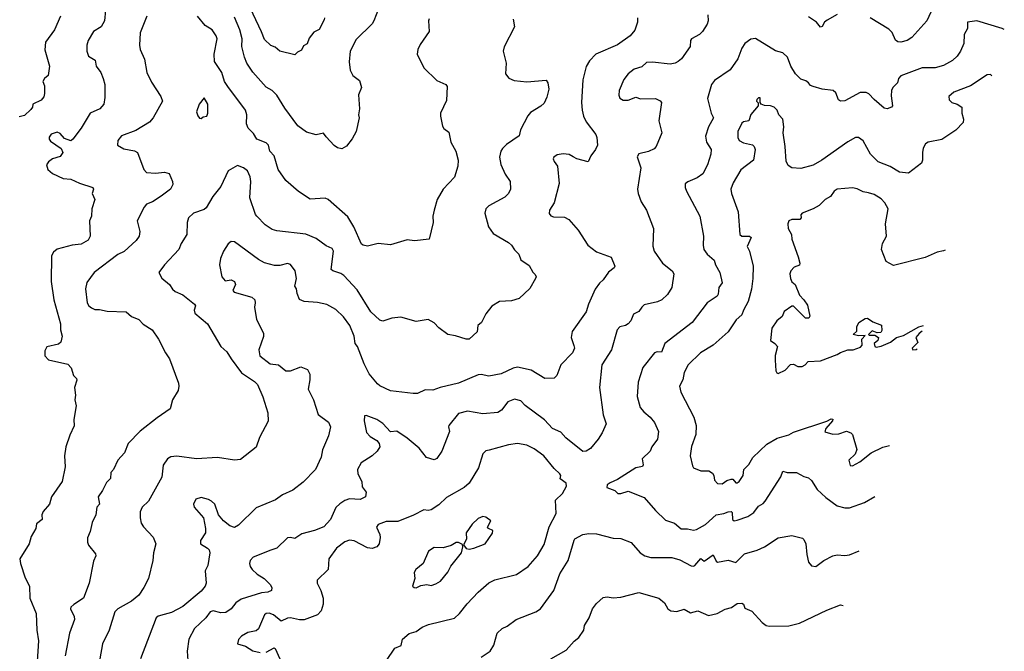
# Model space of a CAD drawing. Extents: x 1863017 to 1989460, y 394564 to 532820.
# Tile 209 of 213: x 1961388 to 1967887, y 502395 to 506562. Entities that reach past the tile are written whole.
import ezdxf

# ---------------------------------------------------------------- set-up
doc = ezdxf.new("R2010")
doc.units = 0

msp = doc.modelspace()

# ---------------------------------------------------------------- linework, layer by layer
at = {"layer": '0CON10XD'}
for points in [[(1963399.1, 506575), (1963398.6, 506561.4), (1963365, 506496.7), (1963328.9, 506481.1), (1963298.7, 506441.3), (1963286, 506404), (1963260.8, 506389.2), (1963247.8, 506362.2), (1963221.1, 506348.9), (1963205, 506330), (1963104.4, 506354.4), (1963075, 506380), (1963045, 506393.1), (1963005, 506432.5), (1962985, 506481.2), (1962855, 506760)], [(1967457.4, 506732.6), (1967375, 506553.8), (1967276, 506445), (1967245, 506425.6), (1967205, 506414.3), (1967185, 506416), (1967168.3, 506428.3), (1967147.6, 506477.6), (1967125, 506500), (1967001.2, 506575)], [(1961954.2, 506625), (1961947.5, 506555), (1961925, 506516.2), (1961874.6, 506485.4), (1961841.1, 506425), (1961831.9, 506395), (1961830.6, 506355), (1961842.8, 506322.8), (1961885.8, 506295), (1961894, 506255), (1961923.2, 506213.2), (1961940, 506175), (1961950.8, 506135), (1961951.2, 506048.8), (1961944.2, 506005), (1961916.2, 505975), (1961854.5, 505945.5), (1961795, 505846.2), (1961740, 505775), (1961725, 505763.8), (1961685, 505779.4), (1961655, 505812.1), (1961635, 505820.3), (1961595, 505807.5), (1961582.3, 505787.7), (1961582, 505775), (1961591.7, 505761.7), (1961662.7, 505712.7), (1961673.8, 505685), (1961655, 505660), (1961605, 505643.5), (1961578.6, 505625), (1961565.6, 505605), (1961574.3, 505575), (1961605, 505548.1), (1961675, 505514.2), (1961725, 505510), (1961783.4, 505483.4), (1961870, 505455), (1961876.2, 505445), (1961866.2, 505415), (1961884, 505375), (1961864.3, 505315), (1961862, 505265), (1961850, 505235), (1961852.9, 505135), (1961841.3, 505108.7), (1961795, 505080.5), (1961735, 505073.8), (1961635, 505048.1), (1961610.7, 505029.3), (1961598.6, 505005), (1961596.7, 504835), (1961614.5, 504714.5), (1961657.5, 504555), (1961658.1, 504515), (1961669.2, 504475), (1961658.8, 504435), (1961645, 504421.2), (1961567, 504403), (1961553.6, 504376.4), (1961553.3, 504345), (1961578.3, 504318.3), (1961705, 504290), (1961727.5, 504265), (1961743.3, 504215), (1961763.3, 504195), (1961766.1, 504183.9), (1961750, 504135), (1961756.2, 504085), (1961751.2, 504055), (1961760, 504015), (1961746.4, 503923.6), (1961748.3, 503881.7), (1961718.3, 503821.7), (1961692, 503745), (1961684.3, 503685), (1961688.3, 503611.7), (1961668.6, 503515), (1961598.5, 503415), (1961584.5, 503365.5), (1961542.3, 503317.7), (1961533.3, 503295), (1961536.7, 503265), (1961500, 503235), (1961493.8, 503205), (1961465, 503152.5), (1961451.2, 503105), (1961390, 503005), (1961393.8, 502975), (1961425, 502880)], [(1965929.2, 506595), (1965932, 506555), (1965926.8, 506533.2), (1965896, 506485), (1965874.5, 506465.5), (1965822, 506435), (1965815.9, 506424.1), (1965814, 506385), (1965756, 506305), (1965735, 506287.5), (1965714.4, 506275.6), (1965680.9, 506269.1), (1965565, 506281.8), (1965525, 506278.9), (1965495, 506251.5), (1965445, 506235.6), (1965404.3, 506205), (1965375, 506168.8), (1965344.3, 506095), (1965342.5, 506065), (1965350, 506045), (1965371.7, 506031.7), (1965405, 506031.4), (1965455, 506052), (1965485, 506041.1), (1965585, 506041.4), (1965615, 506028), (1965623.8, 506015), (1965607.5, 505895), (1965626.2, 505815), (1965588.8, 505725), (1965575, 505711.2), (1965537.6, 505692.4), (1965475, 505677.1), (1965463, 505657), (1965488.6, 505585), (1965465.7, 505445), (1965470, 505415), (1965490.9, 505360.9), (1965526, 505305), (1965571.2, 505185), (1965567.7, 505067.7), (1965576, 505035), (1965631.4, 504955), (1965694, 504905), (1965705.7, 504885), (1965692, 504795), (1965665, 504750), (1965626, 504715), (1965598.5, 504701.5), (1965510, 504680), (1965493.8, 504666.2), (1965475, 504636), (1965440.7, 504619.3), (1965421.2, 504575), (1965405, 504556.2), (1965387.5, 504545), (1965350, 504535), (1965332.5, 504515), (1965294.3, 504385), (1965230.8, 504285), (1965215.7, 504135), (1965240, 503955), (1965259.2, 503895), (1965233.6, 503836.4), (1965205.6, 503794.4), (1965155, 503733.8), (1965127.5, 503715), (1965105, 503712.5), (1964993.7, 503803.7), (1964960.8, 503840.8), (1964905, 503864.4), (1964851.5, 503921.5), (1964725, 504016.8), (1964696.5, 504046.5), (1964655, 504059.4), (1964609.7, 504040.3), (1964568, 503985), (1964545, 503971.4), (1964445, 503962.2), (1964345, 503979.5), (1964284, 503965), (1964221.4, 503885), (1964217.5, 503875), (1964224.3, 503845), (1964175.5, 503714.5), (1964142.1, 503667.9), (1964125, 503658), (1964074.4, 503674.4), (1964024, 503735), (1963945, 503802.2), (1963876.6, 503846.6), (1963835, 503842), (1963785, 503897.1), (1963745, 503923.8), (1963675, 503951.2), (1963665, 503947.5), (1963661.4, 503915), (1963677.6, 503837.6), (1963701.7, 503811.7), (1963745.8, 503785), (1963760, 503765), (1963764.3, 503745), (1963748.1, 503715), (1963715, 503685.6), (1963642.4, 503637.6), (1963618.1, 503595), (1963620, 503565), (1963647.1, 503515), (1963649.2, 503479.2), (1963676, 503445), (1963670, 503415), (1963635, 503397.5), (1963565, 503400), (1963535, 503389.2), (1963501.1, 503368.9), (1963475, 503344), (1963440.8, 503265), (1963395, 503217.1), (1963335, 503191.4), (1963249.8, 503170.2), (1963205, 503140), (1963175, 503146.7), (1963155.7, 503144.3), (1963085, 503076), (1963045, 503062.7), (1962928.6, 503015), (1962908.5, 502995), (1962904.6, 502975), (1962909.1, 502955), (1962923.6, 502933.6), (1962955, 502903.8), (1963000.8, 502875), (1963040.6, 502835), (1963052.5, 502815), (1963050, 502795), (1963025, 502784.3), (1962985, 502781.4), (1962850.2, 502739.8), (1962815.5, 502714.5), (1962784.6, 502675.4), (1962748.2, 502651.8), (1962715, 502648.2), (1962665, 502661.8), (1962645, 502656.2), (1962616.7, 502615), (1962541.9, 502545), (1962504.3, 502475), (1962494.4, 502395), (1962498.6, 502335)], [(1963757.5, 506635), (1963725.7, 506555), (1963714, 506535), (1963608.3, 506431.7), (1963570, 506355), (1963562, 506285), (1963570.3, 506230.3), (1963586.2, 506195), (1963630.7, 506160.7), (1963643.3, 506115), (1963624, 506066), (1963631.2, 505975), (1963623.8, 505935), (1963630, 505915), (1963610, 505825), (1963583.6, 505776.4), (1963545, 505727.5), (1963515, 505710), (1963486.4, 505716.4), (1963465, 505731.2), (1963410.5, 505790.5), (1963394.1, 505814.1), (1963345, 505803.3), (1963280.3, 505820.3), (1963225, 505862), (1963139.3, 505979.3), (1963085.7, 506065), (1963055, 506094.2), (1963015, 506117.5), (1962926, 506216), (1962888.5, 506275), (1962871.9, 506315), (1962854.5, 506385), (1962856.1, 506435), (1962841.2, 506495), (1962805, 506580)], [(1966784.2, 506595.8), (1966718.3, 506558.3), (1966700, 506545), (1966685, 506517.5), (1966675, 506513.3), (1966647, 506547), (1966595, 506582)], [(1961656.9, 506585), (1961617.8, 506495), (1961557.5, 506415), (1961554.6, 506364.6), (1961584.2, 506255), (1961576, 506195), (1961551.4, 506175), (1961541.5, 506155), (1961551.8, 506125), (1961552.9, 506075), (1961546.8, 506053.2), (1961529.7, 506030.3), (1961475, 506006), (1961471.9, 505985), (1961460.7, 505969.3), (1961419.5, 505930.5), (1961385, 505922.2)], [(1962227.1, 506585), (1962183.8, 506475), (1962178.1, 506395), (1962184.3, 506365), (1962212.7, 506302.7), (1962226.7, 506215), (1962259.1, 506149.1), (1962320.8, 506055), (1962330.8, 506025), (1962270, 505915), (1962244.4, 505885.6), (1962155, 505831.9), (1962061.2, 505795), (1962036, 505765), (1962034, 505735), (1962075, 505710.8), (1962145, 505697.5), (1962165.7, 505685.7), (1962208.1, 505575), (1962224.7, 505554.7), (1962285, 505549.1), (1962345, 505555.8), (1962375, 505547.5), (1962396.2, 505495), (1962398, 505475), (1962383.3, 505445), (1962322.6, 505397.4), (1962265, 505361.4), (1962226, 505345), (1962210, 505325), (1962163.1, 505235), (1962180.8, 505165), (1962175.8, 505135), (1962157.5, 505105), (1962077.9, 505032.1), (1962035, 505013.6), (1961880, 504895), (1961830.7, 504829.3), (1961822.6, 504787.4), (1961832.9, 504695), (1961844.5, 504674.5), (1961861.3, 504661.3), (1961885, 504650), (1961915, 504650.6), (1961965, 504639.4), (1962090, 504635), (1962126.7, 504605), (1962175, 504584.2), (1962203.8, 504553.8), (1962262, 504515), (1962303.8, 504455), (1962350, 504365), (1962378, 504325), (1962436.2, 504165), (1962438.8, 504145), (1962433.6, 504116.4), (1962397.5, 504055), (1962382.5, 503995), (1962295, 503936.2), (1962183, 503847), (1962103.7, 503766.3), (1962079.5, 503705), (1962035.8, 503655), (1962008, 503595), (1961990, 503575), (1961987.1, 503535), (1961962.2, 503507.8), (1961935.7, 503455), (1961907.1, 503415), (1961914.1, 503365.9), (1961897.5, 503345), (1961890.8, 503295), (1961865.8, 503245), (1961853.1, 503185), (1961836.8, 503143.2), (1961835.6, 503115), (1961842.9, 503095), (1961887.6, 503037.6), (1961890, 503025), (1961875, 502990), (1961846, 502845), (1961808.8, 502745), (1961745, 502704.3), (1961725.8, 502685), (1961724.3, 502675.7), (1961748.6, 502625), (1961749.4, 502605), (1961718.1, 502515), (1961688.9, 502365)], [(1964646, 506565), (1964654.2, 506515), (1964587, 506383), (1964579.2, 506355), (1964599.4, 506275), (1964595.8, 506205), (1964616.6, 506176.6), (1964652, 506162), (1964735, 506153.1), (1964862.3, 506162.3), (1964874, 506145), (1964881.4, 506105), (1964868.5, 506051.5), (1964849.1, 506010.9), (1964829.1, 505990.9), (1964759.7, 505950.3), (1964741.7, 505928.3), (1964693.8, 505835), (1964686, 505795), (1964601.1, 505738.9), (1964575, 505713.3), (1964564, 505695), (1964554.3, 505655.7), (1964564, 505606), (1964592.1, 505542.1), (1964626, 505495), (1964627.5, 505445), (1964614, 505415), (1964589.3, 505390.7), (1964485.6, 505334.4), (1964464, 505315), (1964457.5, 505285), (1964483.1, 505195), (1964512.6, 505152.6), (1964615, 505092), (1964633.8, 505075), (1964653.2, 505043.2), (1964682.5, 505015), (1964695, 504977.5), (1964750.3, 504940.3), (1964775, 504896.7), (1964790.7, 504880.7), (1964796.7, 504865), (1964793.8, 504855), (1964755, 504788), (1964685, 504723.3), (1964635, 504706.7), (1964555, 504702.5), (1964505, 504672.5), (1964465, 504622.5), (1964436.7, 504565), (1964412.5, 504545), (1964408.3, 504501.7), (1964355.8, 504454.2), (1964335, 504454.2), (1964265, 504477.1), (1964215, 504486.2), (1964155, 504528.8), (1964125, 504561.2), (1964085, 504583.3), (1964005, 504570), (1963905, 504598.8), (1963845, 504593.8), (1963785, 504573.8), (1963765, 504578.8), (1963705, 504634.2), (1963615, 504780.6), (1963526.9, 504875), (1963507.8, 504887.8), (1963454.3, 504904.3), (1963444.7, 504914.7), (1963460, 505035), (1963451.7, 505051.7), (1963411.3, 505071.3), (1963345, 505119.2), (1963277.3, 505147.3), (1963085, 505169.2), (1963055, 505178), (1963008.8, 505208.8), (1962954.2, 505265), (1962945, 505276.7), (1962907.6, 505387.6), (1962913.5, 505495), (1962908.9, 505525), (1962890.8, 505565), (1962865, 505585.6), (1962825, 505600), (1962764.2, 505565), (1962715, 505462.5), (1962663.3, 505395), (1962620, 505320), (1962605, 505309.2), (1962535.8, 505285), (1962502.5, 505255), (1962494.2, 505225), (1962491.4, 505145), (1962454.6, 505085.4), (1962439.2, 505045), (1962344.4, 504945.6), (1962306.7, 504895), (1962325.9, 504855.9), (1962376.7, 504815), (1962396.2, 504785), (1962415, 504770), (1962465, 504747.5), (1962542.5, 504685), (1962548, 504675), (1962539.2, 504645), (1962544, 504625), (1962628.8, 504555), (1962716.2, 504405), (1962755, 504370), (1962785, 504324)], [(1964091.7, 506568.3), (1964086.7, 506555), (1964091.2, 506485), (1964031.7, 506398.3), (1964016, 506365), (1964012.5, 506335), (1964055, 506244.2), (1964141.7, 506161.7), (1964200, 506135), (1964210.5, 506120.5), (1964205, 506030), (1964166.7, 505945), (1964166.4, 505926.4), (1964180, 505860), (1964187.5, 505845), (1964220.7, 505820.7), (1964234, 505755), (1964267.1, 505695), (1964282.5, 505635), (1964280.8, 505595), (1964257.6, 505522.4), (1964182.9, 505445), (1964143.8, 505375), (1964123.8, 505305), (1964116.2, 505265), (1964117.5, 505225), (1964090, 505115), (1963995, 505104.3), (1963945, 505110), (1963835, 505076.7), (1963755, 505086.2), (1963685, 505068), (1963655, 505074.2), (1963645, 505082), (1963594.6, 505195), (1963555, 505261.9), (1963425.4, 505375.4), (1963404.3, 505384.3), (1963305, 505377.5), (1963228.7, 505428.7), (1963145, 505501.2), (1963095, 505573.8), (1963067.5, 505665), (1963040, 505695), (1963030, 505735), (1963015, 505750), (1962954.5, 505774.5), (1962932.3, 505812.3), (1962895.8, 505845.8), (1962885.8, 505875), (1962887.8, 505935), (1962877.8, 505965), (1962761.7, 506121.7), (1962740, 506155), (1962722.9, 506215), (1962675, 506286.7), (1962670.9, 506335), (1962691.1, 506435), (1962685.6, 506455), (1962658.1, 506495), (1962613.3, 506523.2), (1962560.8, 506585)], [(1965466.2, 506575), (1965466, 506545), (1965447.4, 506492.6), (1965418, 506455), (1965335, 506395.6), (1965190, 506335), (1965149.4, 506290.6), (1965127.2, 506252.8), (1965105.6, 506165), (1965095.6, 506015), (1965100, 505965), (1965110, 505925), (1965128, 505888), (1965190, 505805), (1965197.5, 505785), (1965201.2, 505735), (1965188.8, 505705), (1965157.5, 505665), (1965140, 505625), (1965065, 505644.2), (1965042.5, 505657.5), (1965015, 505671.9), (1964975, 505677.8), (1964935, 505670), (1964913.8, 505655), (1964910, 505645), (1964915, 505627.5), (1964938.6, 505595), (1964949.1, 505480.9), (1964915.7, 505355), (1964886, 505305), (1964884.1, 505284.1), (1964895, 505268.8), (1964911.2, 505261.2), (1964985, 505258.6), (1965013.8, 505245), (1965074.5, 505174.5), (1965139.2, 505075), (1965195, 505031.4), (1965293.3, 504995), (1965317.5, 504935), (1965312.5, 504925), (1965273.6, 504896.4), (1965240, 504845), (1965215, 504824), (1965187.5, 504785), (1965142.9, 504685), (1965127.1, 504635), (1965035.7, 504505), (1965028.6, 504465), (1965046.7, 504413.3), (1965050.6, 504395), (1965036.7, 504363.2), (1964960, 504285), (1964933.8, 504215), (1964915, 504196.2), (1964855, 504194.2), (1964765, 504250), (1964675, 504270), (1964645, 504263.3), (1964566.7, 504225), (1964485, 504210), (1964435, 504221.4), (1964415, 504218.6), (1964285, 504163.1), (1964164.4, 504135.6), (1964115, 504118), (1964065, 504120), (1964013.8, 504096.2), (1963985, 504095.8), (1963835, 504114.3), (1963765.5, 504145.5), (1963749.3, 504159.3), (1963695.7, 504225), (1963662.6, 504292.6), (1963617.8, 504405), (1963602.5, 504425), (1963595.4, 504475), (1963566.5, 504545), (1963525, 504602.5), (1963475, 504650), (1963415, 504684.2), (1963355, 504695.7), (1963265, 504702.5), (1963235.8, 504715.8), (1963219.2, 504755), (1963215.5, 504785.5), (1963204.3, 504805), (1963214.4, 504855), (1963206.7, 504905), (1963175, 504948.1), (1963155, 504953.1), (1963105, 504940.9), (1963070.7, 504940.7), (1963005, 504958.1), (1962965, 504980), (1962805.8, 505095.8), (1962785, 505098), (1962765, 505083.8), (1962734.3, 505035), (1962713.4, 504986.6), (1962707.1, 504945), (1962723.3, 504865), (1962745, 504839.4), (1962785, 504845.9), (1962805, 504835.6), (1962813.5, 504815), (1962795.6, 504775.6), (1962804.3, 504764.3), (1962921.3, 504731.3), (1962941.2, 504715), (1962942, 504695)], [(1967887.2, 506498.5), (1967872, 506505), (1967705, 506555.6), (1967645, 506546.7), (1967644.2, 506505), (1967621.9, 506465), (1967619.4, 506405), (1967598.6, 506355), (1967575, 506320.8), (1967545, 506293.1), (1967485, 506259.4), (1967430, 506245), (1967345.4, 506244.6), (1967205, 506192.9), (1967188.9, 506175), (1967181.2, 506145), (1967150.6, 506115), (1967142.5, 506095), (1967140.3, 506060.3), (1967148.8, 505995), (1967142.5, 505985), (1967115, 505974.3), (1967095, 505979.2), (1967027.1, 506035), (1966992.8, 506072.8), (1966975, 506082.9), (1966935, 506082.5), (1966835, 506027.5), (1966805, 506023.8), (1966792.5, 506032.5), (1966775, 506080), (1966756.7, 506095), (1966685, 506104.3), (1966625, 506120.8), (1966607.5, 506127.5), (1966593.8, 506145), (1966577.9, 506157.9), (1966545, 506169.2), (1966509.2, 506205), (1966477.5, 506255), (1966455.5, 506315.5), (1966425, 506344.2), (1966377.6, 506357.6), (1966245, 506437.5), (1966215, 506434), (1966175, 506406), (1966154.3, 506375), (1966127.5, 506305), (1966078.5, 506231.5), (1965975, 506160.8), (1965954.3, 506135), (1965928, 506042), (1965952.9, 505945), (1965966.7, 505915), (1965934.3, 505855), (1965915.4, 505794.6), (1965921.2, 505755), (1965951.9, 505705), (1965950.8, 505675), (1965927.1, 505605), (1965897.1, 505545), (1965860.7, 505519.3), (1965798.1, 505491.9), (1965781.7, 505478.3), (1965780.8, 505455), (1965789.3, 505430.7), (1965877.1, 505265), (1965902.2, 505135), (1965898.9, 505075), (1965904.4, 505045), (1965925, 505016), (1965972, 504975), (1965980, 504945), (1966008.9, 504895), (1966025.7, 504825), (1966003.8, 504796.2), (1965998.3, 504751.7), (1965991.4, 504738.6), (1965926.4, 504693.6), (1965827.5, 504565), (1965647.5, 504425), (1965625, 504368), (1965595, 504370.6), (1965579.2, 504365), (1965502.2, 504267.8), (1965470.3, 504169.7), (1965464.3, 504075), (1965484.5, 504004.5), (1965508.8, 503975), (1965549.8, 503939.8), (1965578.6, 503905), (1965604.3, 503845), (1965598.1, 503795), (1965561.4, 503745), (1965550, 503715), (1965497.1, 503665), (1965504.4, 503625), (1965499.2, 503615), (1965454.5, 503605.5), (1965335, 503529.2), (1965285, 503506), (1965265, 503493.3), (1965264.2, 503475), (1965316.7, 503455), (1965336, 503436), (1965355, 503435.8), (1965405, 503452), (1965509.6, 503409.6), (1965585, 503324), (1965650.9, 503260.9), (1965711.2, 503241.2), (1965755, 503203.1), (1965795, 503202.9), (1965835, 503194.5), (1965855, 503198.9), (1965915, 503231.5), (1965985, 503294.6), (1966035, 503303.5), (1966065, 503315.6), (1966085, 503317.1), (1966090.6, 503310.6), (1966092.7, 503265), (1966105, 503255.7), (1966125, 503260), (1966195, 503284.4), (1966235, 503311.5), (1966265, 503351.9), (1966295, 503369.2), (1966309.4, 503385), (1966412.2, 503545), (1966425.8, 503584.2), (1966455, 503575.7), (1966516.1, 503573.9), (1966565, 503547.5), (1966595, 503538.6), (1966615, 503522.5), (1966653, 503463), (1966708.7, 503408.7), (1966785, 503354.2), (1966835, 503340.8), (1966865, 503342.5), (1966963.6, 503376.4), (1967033, 503416.5)], [(1967804.8, 506191.5), (1967795, 506200), (1967775, 506198), (1967663.5, 506126.5), (1967554, 506085), (1967521.2, 506055), (1967524.2, 506034.2), (1967541.2, 506015), (1967575.5, 506005.5), (1967606.7, 505985), (1967606.2, 505945), (1967618.8, 505905), (1967616.7, 505885), (1967566.8, 505833.2), (1967475, 505772), (1967385, 505753.8), (1967367.3, 505742.7), (1967352, 505715), (1967346.2, 505685), (1967348, 505635), (1967340, 505615), (1967255, 505550.8), (1967195, 505557.1), (1967133, 505593), (1967053.8, 505625), (1967004.1, 505674.1), (1966955, 505762), (1966925, 505784.2), (1966905, 505784.2), (1966855, 505756.9), (1966683.8, 505636.2), (1966625, 505602.9), (1966545, 505581.4), (1966485, 505584.2), (1966459.7, 505599.7), (1966447.9, 505627.9), (1966440.5, 505725), (1966427.5, 505815), (1966432.9, 505855), (1966425.8, 505905), (1966398, 505935), (1966387.1, 505965), (1966368, 505985), (1966345, 505994.6), (1966305, 505996.9), (1966282.5, 506005), (1966276.2, 506015), (1966275, 506046.7), (1966265, 506046.2), (1966253.8, 506035), (1966251.2, 506025), (1966263.6, 506013.6), (1966262.5, 505995), (1966215, 505935.8), (1966200, 505895), (1966165, 505887.5), (1966155, 505879.2), (1966129.4, 505825), (1966128.1, 505785), (1966138.1, 505765), (1966165, 505749.1), (1966225, 505737.1), (1966237.1, 505725), (1966243.1, 505705), (1966232.2, 505635), (1966148.8, 505571.2), (1966096.9, 505485), (1966082.9, 505445), (1966085.7, 505415), (1966131.4, 505295), (1966142.5, 505145), (1966153.7, 505133.7), (1966204.6, 505134.6), (1966215.5, 505125.5), (1966190.6, 505065), (1966204.5, 505034.5), (1966230.4, 504935), (1966227.3, 504855), (1966218.5, 504785), (1966196.3, 504703.7), (1966164.7, 504645.3), (1966155.4, 504614.6), (1966117.2, 504582.8), (1966065, 504502.5), (1965965.7, 504415), (1965882.5, 504365), (1965800, 504285), (1965774.3, 504235), (1965765.5, 504185), (1965742.5, 504145), (1965752, 504105), (1965838.7, 503938.7), (1965852.5, 503885), (1965852, 503825), (1965823.2, 503746.8), (1965814.3, 503685), (1965828.3, 503618.3), (1965836.4, 503606.4), (1965885, 503586.7), (1965935.8, 503585.8), (1965960.7, 503570.7), (1965970, 503555), (1965973.8, 503525), (1965995, 503502), (1966025, 503499.2), (1966055, 503520.8), (1966085, 503530), (1966095, 503530), (1966115, 503507.5), (1966125, 503505.6), (1966137.7, 503515), (1966163.1, 503555), (1966168.1, 503595), (1966201.8, 503628.2), (1966226.7, 503673.3), (1966318.8, 503761.2), (1966388.3, 503801.7), (1966465, 503823.2), (1966495, 503841.8), (1966716.6, 503913.4), (1966745, 503928.6), (1966756.2, 503926.2), (1966753.8, 503915), (1966709.2, 503865), (1966703.2, 503843.2), (1966755, 503827.5), (1966795, 503830), (1966845, 503846.7), (1966875, 503836.7), (1966886.2, 503826.2), (1966913.6, 503726.4), (1966903.6, 503696.4), (1966861.2, 503655), (1966870, 503620), (1966885, 503618.8), (1966932.5, 503645), (1967008.8, 503705), (1967085, 503742), (1967129.1, 503753.3)], [(1962585, 505910), (1962598.3, 505921.7), (1962623.3, 505926.7), (1962629.2, 505945), (1962630.6, 506005), (1962605, 506046.7), (1962573.8, 506005), (1962556.2, 505955), (1962565, 505927.5), (1962575, 505912.5), (1962585, 505910)], [(1967496.2, 505042.1), (1967485, 505036.7), (1967445, 505029.5), (1967365, 504993.5), (1967155, 504940.8), (1967107, 504967), (1967076.4, 505046.4), (1967084.2, 505085), (1967108.8, 505135), (1967104, 505215), (1967120.8, 505315), (1967099.2, 505355), (1967075, 505380), (1967028.8, 505408.8), (1966990.2, 505419.8), (1966955, 505426.4), (1966916.5, 505446.5), (1966885, 505451.9), (1966785, 505444.5), (1966765, 505431.9), (1966739.4, 505395), (1966704.2, 505375), (1966665, 505335.7), (1966626.3, 505313.7), (1966553.3, 505285), (1966543.3, 505275), (1966545.8, 505255), (1966538, 505245), (1966485, 505244.3), (1966466, 505235), (1966459.2, 505215), (1966461.4, 505185), (1966482.9, 505145), (1966483.7, 505113.7), (1966527, 504997), (1966536.7, 504955), (1966535, 504942.5), (1966501.2, 504928.8), (1966478.8, 504905), (1966472.5, 504885), (1966476, 504855), (1966485, 504833.3), (1966505.8, 504815.8), (1966534.5, 504744.5), (1966563.3, 504715), (1966587.9, 504677.9), (1966603, 504607), (1966597, 504593), (1966575, 504593.3), (1966495, 504671.2), (1966485, 504671.2), (1966435, 504636.2), (1966422, 504605), (1966385, 504576), (1966353.2, 504526.8), (1966343.8, 504445), (1966372.5, 504425), (1966390, 504405), (1966374.1, 504345.9), (1966374, 504315), (1966380, 504245), (1966385, 504233.3), (1966395, 504228.8), (1966440.7, 504249.3), (1966475, 504287.5), (1966495, 504290), (1966523.9, 504273.9), (1966553.9, 504273.9), (1966573.3, 504285), (1966593, 504307), (1966675, 504312.5), (1966785, 504354), (1966805, 504366.7), (1966855, 504383.3), (1966890, 504385), (1966937.3, 504402.7), (1966948.8, 504415), (1966947.5, 504455), (1966968.3, 504478.3), (1966925, 504476.7), (1966890, 504485), (1966913.6, 504506.4), (1966913.6, 504536.4), (1966927.5, 504565), (1966968.3, 504591.7), (1966985, 504592.5), (1967018.8, 504568.8), (1967076, 504546), (1967078.8, 504511.2), (1967072.5, 504497.5), (1967047, 504497), (1967015, 504508.8), (1966990, 504485), (1966995, 504480), (1967031.7, 504481.7), (1967057.5, 504465), (1967052.5, 504445), (1967027.5, 504425), (1967032.5, 504405), (1967041.2, 504401.2), (1967075, 504408.6), (1967135, 504434.6), (1967175, 504464.5), (1967221.9, 504478.1), (1967323.8, 504535), (1967354.8, 504544.8)], [(1962942, 504695), (1962937.1, 504665), (1962950.6, 504585), (1962997.8, 504495), (1962997.2, 504472.8), (1962965.6, 504385), (1962973.6, 504343.6), (1963041.7, 504291.7), (1963095.5, 504285.5), (1963145, 504244.4), (1963175, 504244.4), (1963245, 504271.4), (1963288, 504255), (1963303, 504223), (1963303.5, 504185), (1963293.1, 504125), (1963327.1, 504055), (1963358.3, 503958.3), (1963426.6, 503906.6), (1963440.8, 503875), (1963426.1, 503816.1), (1963386.4, 503723.6), (1963378.6, 503675), (1963340.8, 503595), (1963258.6, 503511.4), (1963191.1, 503458.9), (1963123.6, 503426.4), (1963076.3, 503393.7), (1962948.3, 503341.7), (1962832.7, 503227.3), (1962805, 503212), (1962775, 503222.5), (1962732.9, 503255), (1962700, 503295), (1962675.6, 503365), (1962655, 503385.6), (1962635, 503396.7), (1962585, 503408.6), (1962550.3, 503399.7), (1962536, 503365), (1962540.8, 503345), (1962600.8, 503275), (1962615.4, 503205), (1962613.9, 503176.1), (1962581.4, 503125), (1962580.8, 503105), (1962628, 503075), (1962638, 503065), (1962644.2, 503045), (1962629.7, 502960.3), (1962612, 502925), (1962619.2, 502845), (1962611.4, 502825), (1962585, 502792.5), (1962465, 502691.1), (1962389.8, 502650.2), (1962341.3, 502638.7), (1962302.3, 502627.7), (1962290, 502615), (1962185.8, 502345)], [(1967343.9, 504506.7), (1967325, 504491.2), (1967304, 504465), (1967317, 504433), (1967280, 504395), (1967284.2, 504384.2), (1967305, 504386.7), (1967310.9, 504391)], [(1962785, 504324), (1962852.5, 504232.5), (1962937.5, 504175), (1962957.1, 504155), (1962993.2, 504073.2), (1963025, 503967.5), (1963027.3, 503912.7), (1962970, 503805), (1962948.3, 503741.7), (1962845, 503660), (1962806.4, 503656.4), (1962694.1, 503674.1), (1962555, 503664.3), (1962425, 503682.7), (1962385, 503678.1), (1962364, 503665), (1962335, 503622.5), (1962327.2, 503542.8), (1962238.6, 503385), (1962197.5, 503345), (1962184.3, 503315), (1962182.9, 503275), (1962190.5, 503240.5), (1962205.7, 503215.7), (1962268.3, 503148.3), (1962285.8, 503105), (1962270.8, 503045), (1962268, 502995), (1962238, 502875), (1962208.6, 502815), (1962175.6, 502765), (1962125.2, 502724.8), (1962035.4, 502674.6), (1962017.1, 502655), (1961978.6, 502535), (1961935.5, 502444.5), (1961916.5, 502345)], [(1963808.8, 502335), (1963863.3, 502415), (1963906.4, 502433.6), (1963914.2, 502475.8), (1963958.3, 502511.7), (1964005, 502526.2), (1964045, 502554.2), (1964087.6, 502572.4), (1964257.4, 502612.6), (1964292, 502645), (1964342, 502708), (1964415, 502786), (1964485, 502845.8), (1964525, 502867.1), (1964668.3, 502901.7), (1964744.2, 502955), (1964805, 503024.4), (1964850.9, 503099.1), (1964883.9, 503216.1), (1964929.4, 503305), (1964925, 503391.2), (1964970.5, 503435), (1964998, 503485), (1964996, 503505), (1964955, 503533.8), (1964959.4, 503555), (1964954.2, 503565), (1964915, 503600.8), (1964848.9, 503685), (1964785, 503731.1), (1964735.3, 503755.3), (1964675, 503766.9), (1964615, 503756.9), (1964487.3, 503722.7), (1964465, 503717.1), (1964445, 503698.8), (1964415.6, 503605), (1964355.8, 503505), (1964322, 503475), (1964205, 503408.6), (1964155, 503360.8), (1964105, 503328), (1964085, 503324), (1964055, 503328.8), (1963987.5, 503292.5), (1963885, 503252.2), (1963807.9, 503252.1), (1963755, 503232.5), (1963744.3, 503215), (1963764.4, 503165), (1963766.5, 503145), (1963760, 503105), (1963745, 503083.8), (1963715.8, 503074.2), (1963685, 503077.5), (1963595, 503123.8), (1963565, 503127.8), (1963535, 503116.2), (1963478.5, 503075), (1963427.8, 503005), (1963423.8, 502935), (1963352, 502865), (1963350.8, 502845), (1963376.5, 502795), (1963390.9, 502745), (1963390.5, 502705), (1963377.2, 502662.8), (1963354, 502635), (1963265, 502602.7), (1963235, 502602.1), (1963175, 502615.5), (1963155, 502612.7), (1963115, 502593.6), (1963064.5, 502635), (1963035, 502645.7), (1963015.9, 502644.1), (1963004.5, 502635), (1962965, 502542.5), (1962949.4, 502530.6), (1962895, 502517.8), (1962851.2, 502495), (1962833.3, 502473.3), (1962826.2, 502445), (1962878.5, 502428.5), (1962927.7, 502397.7), (1962975, 502386.6)], [(1964355, 503068), (1964385, 503074.3), (1964460, 503105), (1964510, 503175), (1964511.2, 503191.2), (1964482.5, 503205), (1964476.7, 503215), (1964497.5, 503255), (1964465, 503280), (1964445, 503283.3), (1964415, 503270), (1964375, 503233.8), (1964335, 503177.5), (1964338, 503135), (1964318.3, 503098.3), (1964335, 503072.5), (1964355, 503068)], [(1964434.4, 502355.6), (1964492.5, 502395), (1964517.1, 502435), (1964538.8, 502515), (1964573.7, 502546.3), (1964605, 502560.8), (1964665, 502604.4), (1964795, 502655.7), (1964825, 502675.8), (1964913.4, 502796.6), (1964952.9, 502905), (1965009.4, 502995), (1965048, 503128), (1965053.2, 503136.8), (1965105, 503165.4), (1965145, 503173.1), (1965195, 503169.5), (1965305, 503141.9), (1965355, 503139.2), (1965425, 503112), (1965484, 503045), (1965515, 503024.2), (1965553.6, 503013.6), (1965693.2, 503013.2), (1965745, 502998.1), (1965819.7, 502959.7), (1965835, 502957.1), (1965845, 502961.5), (1965885, 503008), (1965905, 502990), (1965965, 503031.4), (1965985, 502990), (1965995, 502981.9), (1966065, 502995.6), (1966115, 502980), (1966172.8, 503037.2), (1966255, 503062.2), (1966305, 503084.4), (1966395, 503142.9), (1966485, 503160), (1966555, 503141.2), (1966565, 503133.3), (1966578.1, 503105), (1966583, 503033), (1966595, 502982.5), (1966615, 502958.8), (1966643.6, 502953.6), (1966696.7, 502995), (1966755, 503024), (1966785, 503030.8), (1966835, 503026), (1966865, 503030.8), (1966929.7, 503058)], [(1964005, 502814.4), (1964035, 502830), (1964075, 502835.7), (1964105, 502830), (1964135, 502839.2), (1964165, 502858.1), (1964215, 502916), (1964234.2, 502955.8), (1964303.3, 503045), (1964312.5, 503085), (1964310, 503100), (1964285, 503112.5), (1964268.3, 503111.7), (1964236.2, 503093.8), (1964182.8, 503077.2), (1964125, 503080.4), (1964086.7, 503055), (1964051.2, 502975), (1964002.5, 502935), (1963991.4, 502915), (1963995.8, 502875.8), (1963980, 502825), (1963992.5, 502815), (1964005, 502814.4)], [(1961425, 502880), (1961453.8, 502825), (1961455.8, 502745.8), (1961496.9, 502645), (1961502.2, 502535), (1961513, 502463), (1961501.9, 502295)], [(1964894.3, 502345.7), (1964995, 502402), (1965048.3, 502461.7), (1965078, 502485), (1965110.8, 502535), (1965116, 502565), (1965147.5, 502615), (1965168, 502675), (1965195, 502710), (1965239.5, 502750.5), (1965265, 502754), (1965305, 502747.5), (1965355, 502752.5), (1965475, 502783.3), (1965606.7, 502745), (1965644.2, 502714.2), (1965666.7, 502675), (1965685, 502662), (1965725, 502658), (1965775, 502673.3), (1965815, 502649.5), (1965865, 502660.8), (1965935, 502631.2), (1965992.5, 502645), (1966045, 502672), (1966085.9, 502684.1), (1966125, 502709.2), (1966155, 502712), (1966166.7, 502705), (1966175, 502680), (1966220.5, 502660.5), (1966288.8, 502585), (1966315, 502565.8), (1966335, 502560), (1966465, 502561.9), (1966535, 502580), (1966715, 502667.1), (1966805, 502700.8), (1966823.1, 502696.6)], [(1963015, 502390), (1963066.9, 502416.9), (1963073.6, 502413.6), (1963105, 502344.4)]]:
    msp.add_lwpolyline(points, dxfattribs=at)

doc.saveas('drawing.dxf')
